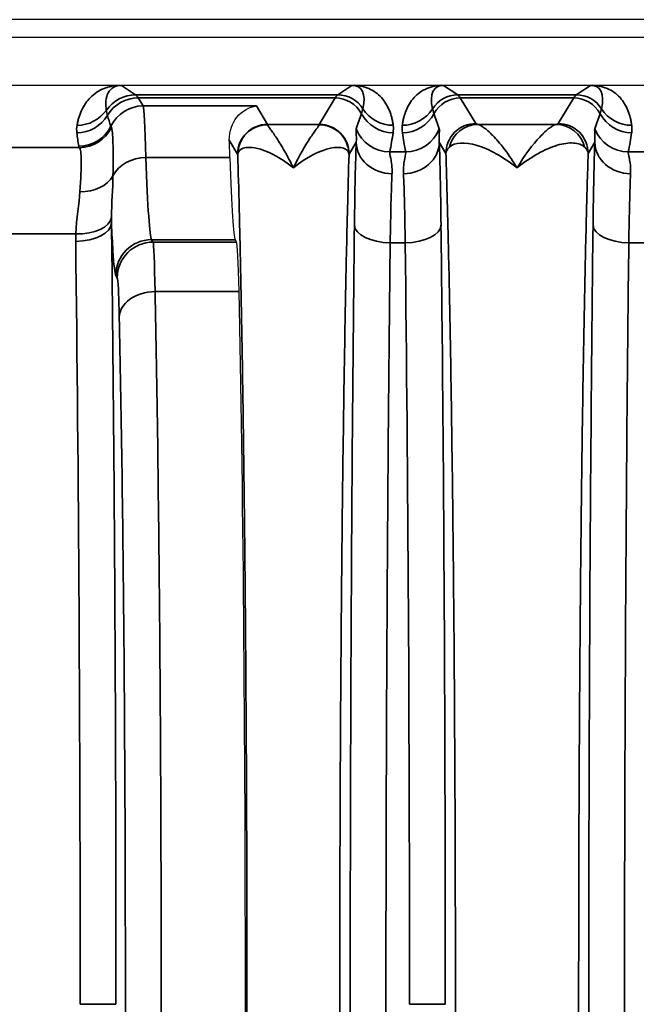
# Model space of a CAD drawing. Header units: millimetres. Extents: x 399 to 6233, y -1870 to 1602.
# Tile 155 of 256: x 5403 to 5413, y -552 to -536. Entities that reach past the tile are written whole.
import ezdxf

# ---------------------------------------------------------------- set-up
doc = ezdxf.new("R2010")
doc.units = ezdxf.units.MM
doc.layers.add('可見 (ISO)', color=7, linetype='Continuous', lineweight=25)
doc.layers.add('窄部可見 (ISO)', color=7, linetype='Continuous', lineweight=35)

msp = doc.modelspace()

# ---------------------------------------------------------------- linework, layer by layer
at = {"layer": '可見 (ISO)'}
for p, q in [((5503.059, -535.673), (5390.059, -535.673)), ((5498.809, -535.973), (5394.309, -535.973)), ((5394.309, -536.773), (5498.809, -536.773)), ((5405.068, -537.423), (5405.068, -537.423)), ((5406.583, -539.36), (5406.607, -539.4))]:
    msp.add_line(p, q, dxfattribs=at)
for centre, major_axis, ratio, start_param, end_param in [((5406.436, -542.118), (0, -5.001), 0.020942, 2.544719, 2.655918), ((5406.589, -531.365), (0, 8), 0.020947, 2.544616, 3.106686), ((5406.605, -542.398), (0, -3), 0.020947, 2.378086, 3.106686), ((5406.409, -552.173), (0, -16.531), 0.020947, 0.763507, 2.378086)]:
    msp.add_ellipse(centre, major_axis=major_axis, ratio=ratio, start_param=start_param, end_param=end_param, dxfattribs=at)
for points, knots in [([(5404.638, -536.773), (5404.646, -536.773), (5404.654, -536.773), (5404.661, -536.773), (5404.666, -536.774), (5404.671, -536.774), (5404.676, -536.774)], [0.00000000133, 0.00000000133, 0.00000000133, 0.00000000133, 0.00002276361, 0.00002276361, 0.00002276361, 0.00004084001, 0.00004084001, 0.00004084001, 0.00004084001]), ([(5408.542, -536.774), (5408.547, -536.774), (5408.554, -536.773), (5408.561, -536.773), (5408.566, -536.773), (5408.572, -536.773), (5408.578, -536.773)], [-0.00000491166, -0.00000491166, -0.00000491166, -0.00000491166, 0.00001772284, 0.00001772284, 0.00001772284, 0.00003506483, 0.00003506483, 0.00003506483, 0.00003506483]), ([(5410.04, -536.773), (5410.047, -536.773), (5410.054, -536.773), (5410.061, -536.773), (5410.066, -536.774), (5410.072, -536.774), (5410.076, -536.774)], [0.00000000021, 0.00000000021, 0.00000000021, 0.00000000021, 0.00002113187, 0.00002113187, 0.00002113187, 0.0000394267, 0.0000394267, 0.0000394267, 0.0000394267]), ([(5412.542, -536.774), (5412.546, -536.774), (5412.551, -536.774), (5412.556, -536.773), (5412.563, -536.773), (5412.571, -536.773), (5412.578, -536.773)], [-0.00000491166, -0.00000491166, -0.00000491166, -0.00000491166, 0.00001268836, 0.00001268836, 0.00001268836, 0.00003478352, 0.00003478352, 0.00003478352, 0.00003478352]), ([(5406.485, -537.695), (5406.479, -537.541), (5406.54, -537.396), (5406.696, -537.202), (5406.828, -537.132), (5406.939, -537.119)], [-0.2170594, -0.2170594, -0.2170594, -0.2170594, -0.1181242, -0.1181242, 0, 0, 0, 0])]:
    msp.add_open_spline(points, degree=3, knots=knots, dxfattribs=at)
at = {"layer": '窄部可見 (ISO)'}
for p, q in [((5404.676, -536.774), (5404.915, -536.933)), ((5408.303, -536.933), (5408.542, -536.774)), ((5410.076, -536.774), (5410.315, -536.933)), ((5412.303, -536.933), (5412.542, -536.774)), ((5404.915, -536.933), (5408.303, -536.933)), ((5408.26, -536.984), (5404.958, -536.984)), ((5404.958, -536.984), (5405.039, -537.119)), ((5407.994, -537.427), (5408.26, -536.984)), ((5410.315, -536.933), (5412.303, -536.933)), ((5412.26, -536.984), (5410.358, -536.984)), ((5410.358, -536.984), (5410.616, -537.414)), ((5412.001, -537.414), (5412.26, -536.984)), ((5405.039, -537.119), (5406.939, -537.119)), ((5406.939, -537.119), (5407.124, -537.427)), ((5407.124, -537.427), (5407.994, -537.427)), ((5410.652, -537.427), (5411.965, -537.427)), ((5406.624, -537.927), (5406.485, -537.695)), ((5408.613, -537.728), (5408.494, -537.927)), ((5410.116, -537.914), (5410.005, -537.728)), ((5412.613, -537.728), (5412.501, -537.914)), ((5402.682, -537.818), (5403.971, -537.818)), ((5409.175, -537.889), (5409.443, -537.889)), ((5413.175, -537.889), (5413.443, -537.889)), ((5405.088, -537.981), (5406.495, -537.981)), ((5403.911, -539.264), (5402.709, -539.264)), ((5406.583, -539.36), (5405.183, -539.36)), ((5405.183, -539.36), (5405.207, -539.4)), ((5405.207, -539.4), (5406.607, -539.4)), ((5409.435, -539.411), (5409.183, -539.411)), ((5413.435, -539.411), (5413.183, -539.411)), ((5404.607, -540), (5404.583, -539.959)), ((5406.649, -540.231), (5405.24, -540.231)), ((5403.985, -552.173), (5404.585, -552.173)), ((5409.506, -552.173), (5410.106, -552.173))]:
    msp.add_line(p, q, dxfattribs=at)
for centre, major_axis, ratio, start_param, end_param in [((5408.028, -537.616), (-0.641, -0.802), 0.399262, 2.444096, 3.45076), ((5410.59, -537.616), (0.641, -0.802), 0.399262, 2.832426, 3.839089), ((5412.028, -537.616), (-0.641, -0.802), 0.399262, 2.444096, 3.45076), ((5404.915, -537.533), (0.333, 0.499), 0.999683, 0.588111, 1.548236), ((5404.958, -537.583), (0.515, 0.309), 0.999172, 1.030857, 2.06212), ((5404.885, -636.966), (0, 100.043), 0.020817, 6.248286, 6.269226), ((5408.332, -636.966), (0, 100.043), 0.020838, 0.01396, 0.034899), ((5408.26, -537.484), (-0.429, 0.257), 0.999172, 4.17032, 5.252328), ((5408.303, -537.433), (-0.277, 0.416), 0.999683, 4.688411, 5.695074), ((5410.315, -537.433), (-0.277, -0.416), 0.999683, 3.729704, 4.736367), ((5410.358, -537.484), (-0.429, -0.257), 0.999172, 4.17245, 5.254458), ((5410.285, -636.966), (0, 100.043), 0.020838, 6.248286, 6.269226), ((5412.332, -636.966), (0, 100.043), 0.020838, 0.01396, 0.034899), ((5412.26, -537.484), (0.429, -0.257), 0.999172, 1.028727, 2.110736), ((5412.303, -537.433), (0.277, -0.416), 0.999683, 1.546818, 2.553481), ((5403.932, -536.845), (0.591, -0.105), 0.998218, 4.888081, 5.84797), ((5405.039, -537.719), (0.515, 0.309), 0.999172, 1.030857, 2.149979), ((5405.041, -541.233), (0.005, -4.117), 0.020059, 2.481509, 3.103526), ((5409.233, -536.845), (0.595, 0.075), 0.998245, 3.58034, 4.5867), ((5409.385, -536.845), (0.595, -0.075), 0.998245, 4.838078, 5.844438), ((5413.233, -536.845), (-0.595, -0.075), 0.998245, 0.438747, 1.445107), ((5403.929, -536.968), (0.596, 0.067), 0.99825, 4.600326, 5.631261), ((8264.429, -534.714), (-2860.258, -0.716), 0.046839, 0.013782, 0.015139), ((5407.807, -538.239), (-1.006, -2.097), 0.194686, 2.022352, 2.15293), ((5409.231, -536.968), (0.594, -0.083), 0.998238, 3.769539, 4.851199), ((5409.387, -536.968), (0.594, 0.083), 0.998238, 4.573579, 5.655239), ((5410.811, -538.239), (1.006, -2.097), 0.194686, 4.130256, 4.260833), ((5411.807, -538.239), (-1.006, -2.097), 0.194686, 2.022352, 2.15293), ((5413.231, -536.968), (-0.594, 0.083), 0.998238, 0.627947, 1.709607), ((5404.804, -538.456), (-0.629, 2.073), 0.310752, 1.035771, 1.153876), ((5403.96, -537.196), (0.593, 0.094), 0.998229, 4.555036, 5.673797), ((5403.971, -537.219), (0.462, 0.383), 0.997094, 4.022529, 5.135982), ((5408.67, -545.057), (-4.172, 7.61), 0.009939, 0.048768, 0.091866), ((5407.124, -537.927), (-0.429, -0.257), 0.999172, 4.17245, 5.742515), ((5407.126, -537.932), (-0.482, -0.132), 0.996844, 4.44702, 6.016212), ((5407.122, -540.425), (0, -3), 0.017456, 3.064913, 3.106686), ((5407.996, -540.425), (0, -3), 0.017456, 3.176499, 3.218273), ((5407.992, -537.932), (0.482, -0.132), 0.996844, 0.266973, 1.836165), ((5407.994, -537.927), (-0.429, 0.257), 0.999172, 3.682263, 5.252328), ((5409.175, -537.29), (0.588, -0.12), 0.998201, 3.70106, 4.913253), ((5408.454, -538.323), (0.587, 1.898), 0.297416, 5.033605, 5.211679), ((5410.164, -538.323), (-0.587, 1.898), 0.297416, 1.071506, 1.249581), ((5409.443, -537.29), (0.588, 0.12), 0.998201, 4.511525, 5.723718), ((5410.652, -537.927), (0.093, 0.491), 0.982993, 0.191203, 1.520008), ((5411.965, -537.927), (-0.093, 0.491), 0.982993, 4.763177, 6.091983), ((5413.175, -537.29), (-0.588, 0.12), 0.998201, 0.559467, 1.77166), ((5412.454, -538.323), (0.587, 1.898), 0.297416, 5.033605, 5.211679), ((5408.639, -540.406), (-0.007, -3.096), 0.02085, 3.667868, 4.283101), ((5409.213, -537.728), (-0.6, 0.023), 0.876399, 0.0435, 1.604216), ((5409.405, -537.728), (0.6, 0.023), 0.876399, 4.678969, 6.239685), ((5409.979, -540.406), (0.007, -3.096), 0.02085, 2.000085, 2.615317), ((5412.639, -540.406), (-0.007, -3.096), 0.02085, 3.667868, 4.283101), ((5413.213, -537.728), (-0.6, 0.023), 0.876399, 0.0435, 1.604216), ((5414.03, -537.79), (-10.07, 0), 0.058758, 0.009209, 0.048451), ((5405.088, -538.477), (0.6, 0.018), 0.826915, 1.545318, 2.720266), ((5405.189, -531.361), (0, -8.003), 0.022512, 5.68634, 6.248297), ((5406.62, -539.665), (0.002, 1.74), 0.025228, 6.191179, 6.241258), ((5408.497, -539.678), (-0.002, 1.753), 0.025123, 0.041761, 0.091645), ((5403.981, -538.105), (0.599, -0.031), 0.751758, 4.750994, 5.926954), ((5409.239, -540.485), (0.007, 2.58), 0.02502, 0.526295, 1.141522), ((5409.379, -540.485), (-0.007, 2.58), 0.02502, 5.141663, 5.756891), ((5413.239, -540.485), (0.007, 2.58), 0.02502, 0.526295, 1.141522), ((5403.911, -538.954), (0.6, -0.017), 0.516223, 4.726998, 6.223647), ((5403.91, -539.081), (0.6, 0.007), 0.511389, 4.706014, 6.258813), ((5409.183, -539.117), (-0.6, 0.007), 0.49083, 0.024039, 1.576589), ((5409.435, -539.117), (0.6, 0.007), 0.49083, 4.706597, 6.259146), ((5413.183, -539.117), (-0.6, 0.007), 0.49083, 0.024039, 1.576589), ((5405.183, -539.959), (0.515, 0.309), 0.999172, 1.030857, 2.600922), ((5403.449, -552.173), (0, 25), 0.02145, 4.712389, 5.249223), ((5405.207, -540), (0.515, 0.309), 0.999172, 1.030857, 2.600922), ((5408.949, -552.173), (0, 26), 0.02143, 4.712389, 5.225461), ((5405.24, -540.664), (-0.6, -0.013), 0.722333, 4.696582, 6.252897)]:
    msp.add_ellipse(centre, major_axis=major_axis, ratio=ratio, start_param=start_param, end_param=end_param, dxfattribs=at)
for points, knots in [([(5403.932, -537.444), (5403.936, -537.421), (5403.94, -537.4), (5403.945, -537.379), (5403.95, -537.358), (5403.956, -537.337), (5403.962, -537.316), (5403.975, -537.274), (5403.99, -537.233), (5404.009, -537.194), (5404.046, -537.113), (5404.096, -537.039), (5404.157, -536.977), (5404.222, -536.912), (5404.299, -536.86), (5404.385, -536.826), (5404.464, -536.794), (5404.551, -536.777), (5404.638, -536.773)], [2.1824074, 2.1824074, 2.1824074, 2.1824074, 2.2367975, 2.2367975, 2.2367975, 2.2916359, 2.2916359, 2.2916359, 2.402879, 2.402879, 2.402879, 2.6334858, 2.6334858, 2.6334858, 2.8796968, 2.8796968, 2.8796968, 3.1108341, 3.1108341, 3.1108341, 3.1108341]), ([(5404.676, -536.774), (5404.625, -536.774), (5404.579, -536.784), (5404.54, -536.807), (5404.503, -536.828), (5404.474, -536.86), (5404.453, -536.9), (5404.433, -536.938), (5404.421, -536.984), (5404.417, -537.034), (5404.415, -537.058), (5404.415, -537.084), (5404.416, -537.11), (5404.416, -537.122), (5404.417, -537.135), (5404.418, -537.149), (5404.42, -537.162), (5404.421, -537.175), (5404.423, -537.189)], [3.1406534, 3.1406534, 3.1406534, 3.1406534, 3.4037713, 3.4037713, 3.4037713, 3.6494301, 3.6494301, 3.6494301, 3.8799624, 3.8799624, 3.8799624, 3.9913262, 3.9913262, 3.9913262, 4.0462634, 4.0462634, 4.0462634, 4.1007779, 4.1007779, 4.1007779, 4.1007779]), ([(5408.578, -536.773), (5408.614, -536.775), (5408.65, -536.779), (5408.686, -536.786), (5408.733, -536.795), (5408.779, -536.809), (5408.822, -536.827), (5408.903, -536.862), (5408.976, -536.914), (5409.036, -536.98), (5409.092, -537.042), (5409.137, -537.116), (5409.169, -537.195), (5409.185, -537.234), (5409.198, -537.274), (5409.208, -537.315), (5409.214, -537.335), (5409.218, -537.356), (5409.222, -537.377), (5409.226, -537.399), (5409.23, -537.421), (5409.233, -537.444)], [3.1737609, 3.1737609, 3.1737609, 3.1737609, 3.2784434, 3.2784434, 3.2784434, 3.4153698, 3.4153698, 3.4153698, 3.6706773, 3.6706773, 3.6706773, 3.9118795, 3.9118795, 3.9118795, 4.0298953, 4.0298953, 4.0298953, 4.0886311, 4.0886311, 4.0886311, 4.1473165, 4.1473165, 4.1473165, 4.1473165]), ([(5409.385, -537.444), (5409.388, -537.421), (5409.392, -537.399), (5409.396, -537.377), (5409.4, -537.356), (5409.404, -537.335), (5409.409, -537.315), (5409.42, -537.274), (5409.433, -537.234), (5409.448, -537.195), (5409.481, -537.116), (5409.525, -537.042), (5409.582, -536.98), (5409.642, -536.914), (5409.715, -536.862), (5409.796, -536.827), (5409.839, -536.809), (5409.885, -536.795), (5409.932, -536.786), (5409.967, -536.779), (5410.004, -536.775), (5410.04, -536.773)], [2.1358688, 2.1358688, 2.1358688, 2.1358688, 2.1945542, 2.1945542, 2.1945542, 2.25329, 2.25329, 2.25329, 2.3713058, 2.3713058, 2.3713058, 2.612508, 2.612508, 2.612508, 2.8678155, 2.8678155, 2.8678155, 3.004742, 3.004742, 3.004742, 3.1094244, 3.1094244, 3.1094244, 3.1094244]), ([(5412.578, -536.773), (5412.614, -536.775), (5412.65, -536.779), (5412.686, -536.786), (5412.733, -536.795), (5412.779, -536.809), (5412.822, -536.827), (5412.903, -536.862), (5412.976, -536.914), (5413.036, -536.98), (5413.092, -537.042), (5413.137, -537.116), (5413.169, -537.195), (5413.185, -537.234), (5413.198, -537.274), (5413.208, -537.315), (5413.214, -537.335), (5413.218, -537.356), (5413.222, -537.377), (5413.226, -537.399), (5413.23, -537.421), (5413.233, -537.444)], [0.0321682, 0.0321682, 0.0321682, 0.0321682, 0.1368507, 0.1368507, 0.1368507, 0.2737771, 0.2737771, 0.2737771, 0.5290847, 0.5290847, 0.5290847, 0.7702868, 0.7702868, 0.7702868, 0.8883026, 0.8883026, 0.8883026, 0.9470384, 0.9470384, 0.9470384, 1.0057239, 1.0057239, 1.0057239, 1.0057239]), ([(5404.423, -537.189), (5404.425, -537.203), (5404.428, -537.219), (5404.433, -537.236), (5404.436, -537.249), (5404.439, -537.262), (5404.443, -537.276)], [0, 0, 0, 0, 0.00120001, 0.00120001, 0.00120001, 0.00208952, 0.00208952, 0.00208952, 0.00208952]), ([(5408.701, -537.249), (5408.706, -537.234), (5408.711, -537.22), (5408.715, -537.206), (5408.719, -537.191), (5408.723, -537.178), (5408.726, -537.165)], [0, 0, 0, 0, 0.001000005, 0.001000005, 0.001000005, 0.002089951, 0.002089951, 0.002089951, 0.002089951]), ([(5409.892, -537.165), (5409.895, -537.177), (5409.898, -537.189), (5409.902, -537.203), (5409.906, -537.217), (5409.911, -537.233), (5409.917, -537.249)], [0, 0, 0, 0, 0.001000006, 0.001000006, 0.001000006, 0.00208995, 0.00208995, 0.00208995, 0.00208995]), ([(5412.701, -537.249), (5412.706, -537.234), (5412.711, -537.22), (5412.715, -537.206), (5412.719, -537.191), (5412.723, -537.178), (5412.726, -537.165)], [0, 0, 0, 0, 0.001000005, 0.001000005, 0.001000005, 0.002089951, 0.002089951, 0.002089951, 0.002089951]), ([(5404.509, -537.482), (5404.522, -537.514), (5404.531, -537.601), (5404.535, -537.737), (5404.539, -537.873), (5404.538, -538.062), (5404.534, -538.291)], [0, 0, 0, 0, 0.001126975, 0.001126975, 0.001126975, 0.002257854, 0.002257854, 0.002257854, 0.002257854]), ([(5407.126, -537.434), (5407.129, -537.446), (5407.148, -537.472), (5407.176, -537.511), (5407.203, -537.549), (5407.24, -537.6), (5407.281, -537.661), (5407.321, -537.722), (5407.366, -537.794), (5407.413, -537.877), (5407.46, -537.959), (5407.51, -538.054), (5407.559, -538.156)], [0, 0, 0, 0, 0.000490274, 0.000490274, 0.000490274, 0.000980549, 0.000980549, 0.000980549, 0.001470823, 0.001470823, 0.001470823, 0.001961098, 0.001961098, 0.001961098, 0.001961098]), ([(5407.559, -538.156), (5407.657, -537.95), (5407.756, -537.784), (5407.878, -537.6), (5407.914, -537.549), (5407.97, -537.472), (5407.989, -537.446), (5407.992, -537.434)], [-0.000011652, -0.000011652, -0.000011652, -0.000011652, 0.00097581, 0.00097581, 0.001469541, 0.001469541, 0.001963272, 0.001963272, 0.001963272, 0.001963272]), ([(5408.613, -537.728), (5408.618, -537.663), (5408.614, -537.613), (5408.612, -537.576), (5408.612, -537.575), (5408.612, -537.574), (5408.612, -537.573), (5408.61, -537.536), (5408.609, -537.512), (5408.613, -537.5)], [0, 0, 0, 0, 0.000759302, 0.000759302, 0.000759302, 0.000774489, 0.000774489, 0.000774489, 0.001548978, 0.001548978, 0.001548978, 0.001548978]), ([(5410.005, -537.5), (5410.009, -537.512), (5410.008, -537.536), (5410.006, -537.574), (5410.006, -537.574), (5410.006, -537.575), (5410.006, -537.576), (5410.003, -537.614), (5410, -537.663), (5410.005, -537.728)], [0, 0, 0, 0, 0.000774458, 0.000774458, 0.000774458, 0.000793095, 0.000793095, 0.000793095, 0.001548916, 0.001548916, 0.001548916, 0.001548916]), ([(5410.616, -537.414), (5410.485, -537.414), (5410.355, -537.468), (5410.263, -537.561), (5410.17, -537.653), (5410.117, -537.783), (5410.116, -537.914)], [0, 0, 0, 0, 0.5, 0.5, 0.5, 1, 1, 1, 1]), ([(5410.652, -537.427), (5410.68, -537.433), (5410.719, -537.455), (5410.766, -537.491), (5410.813, -537.526), (5410.868, -537.577), (5410.927, -537.639), (5410.985, -537.702), (5411.047, -537.776), (5411.112, -537.862), (5411.176, -537.948), (5411.243, -538.047), (5411.309, -538.156)], [0, 0, 0, 0, 0.000534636, 0.000534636, 0.000534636, 0.001069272, 0.001069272, 0.001069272, 0.001603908, 0.001603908, 0.001603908, 0.002138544, 0.002138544, 0.002138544, 0.002138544]), ([(5411.309, -538.156), (5411.442, -537.937), (5411.574, -537.764), (5411.749, -537.577), (5411.804, -537.526), (5411.899, -537.455), (5411.938, -537.433), (5411.965, -537.427)], [-0.000011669, -0.000011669, -0.000011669, -0.000011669, 0.001066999, 0.001066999, 0.001606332, 0.001606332, 0.002145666, 0.002145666, 0.002145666, 0.002145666]), ([(5412.001, -537.414), (5412.132, -537.414), (5412.262, -537.468), (5412.355, -537.561), (5412.447, -537.653), (5412.501, -537.783), (5412.501, -537.914)], [0, 0, 0, 0, 0.5, 0.5, 0.5, 1, 1, 1, 1]), ([(5412.613, -537.728), (5412.618, -537.663), (5412.614, -537.613), (5412.612, -537.576), (5412.612, -537.575), (5412.612, -537.574), (5412.612, -537.573), (5412.61, -537.536), (5412.609, -537.512), (5412.613, -537.5)], [0, 0, 0, 0, 0.000759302, 0.000759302, 0.000759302, 0.000774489, 0.000774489, 0.000774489, 0.001548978, 0.001548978, 0.001548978, 0.001548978]), ([(5411.309, -538.156), (5411.074, -537.967), (5410.841, -537.84), (5410.638, -537.779), (5410.434, -537.718), (5410.263, -537.727), (5410.175, -537.81)], [-0.00001122, -0.00001122, -0.00001122, -0.00001122, 0.001104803, 0.001104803, 0.001104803, 0.002220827, 0.002220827, 0.002220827, 0.002220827]), ([(5403.981, -538.557), (5403.994, -538.341), (5404.003, -538.163), (5404.001, -537.913), (5403.991, -537.838), (5403.971, -537.818)], [0.000931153, 0.000931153, 0.000931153, 0.000931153, 0.001928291, 0.001928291, 0.002925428, 0.002925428, 0.002925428, 0.002925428]), ([(5407.559, -538.156), (5407.336, -537.976), (5407.114, -537.865), (5406.938, -537.827), (5406.851, -537.808), (5406.775, -537.808), (5406.72, -537.826), (5406.665, -537.844), (5406.63, -537.881), (5406.626, -537.932)], [-0.000011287, -0.000011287, -0.000011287, -0.000011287, 0.001050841, 0.001050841, 0.001050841, 0.001581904, 0.001581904, 0.001581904, 0.002112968, 0.002112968, 0.002112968, 0.002112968]), ([(5408.492, -537.932), (5408.488, -537.881), (5408.453, -537.844), (5408.398, -537.826), (5408.343, -537.808), (5408.267, -537.808), (5408.18, -537.827), (5408.006, -537.864), (5407.782, -537.976), (5407.559, -538.156)], [-0.00000006, -0.00000006, -0.00000006, -0.00000006, 0.000531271, 0.000531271, 0.000531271, 0.001062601, 0.001062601, 0.001062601, 0.002125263, 0.002125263, 0.002125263, 0.002125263]), ([(5409.175, -537.889), (5409.172, -537.902), (5409.181, -537.94), (5409.204, -538.061), (5409.217, -538.147), (5409.213, -538.254)], [0, 0, 0, 0, 0.000661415, 0.000661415, 0.001322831, 0.001322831, 0.001322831, 0.001322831]), ([(5409.405, -538.254), (5409.4, -538.147), (5409.414, -538.063), (5409.437, -537.94), (5409.446, -537.902), (5409.443, -537.889)], [0, 0, 0, 0, 0.000661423, 0.000661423, 0.001322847, 0.001322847, 0.001322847, 0.001322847]), ([(5412.443, -537.81), (5412.399, -537.768), (5412.333, -537.745), (5412.255, -537.74), (5412.176, -537.735), (5412.082, -537.748), (5411.981, -537.778), (5411.779, -537.839), (5411.544, -537.967), (5411.309, -538.156)], [0, 0, 0, 0, 0.000558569, 0.000558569, 0.000558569, 0.001117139, 0.001117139, 0.001117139, 0.002234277, 0.002234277, 0.002234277, 0.002234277]), ([(5412.501, -537.914), (5412.501, -537.913), (5412.501, -537.91), (5412.501, -537.908), (5412.5, -537.906), (5412.5, -537.904), (5412.5, -537.901), (5412.499, -537.897), (5412.498, -537.893), (5412.496, -537.888), (5412.493, -537.88), (5412.49, -537.871), (5412.485, -537.862), (5412.475, -537.845), (5412.461, -537.827), (5412.443, -537.81)], [-0.00000006, -0.00000006, -0.00000006, -0.00000006, 0.0000257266, 0.0000257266, 0.0000257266, 0.0000544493, 0.0000544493, 0.0000544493, 0.000111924, 0.000111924, 0.000111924, 0.0002271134, 0.0002271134, 0.0002271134, 0.0004594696, 0.0004594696, 0.0004594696, 0.0004594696]), ([(5413.175, -537.889), (5413.172, -537.902), (5413.181, -537.94), (5413.204, -538.061), (5413.217, -538.147), (5413.213, -538.254)], [0, 0, 0, 0, 0.000661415, 0.000661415, 0.001322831, 0.001322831, 0.001322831, 0.001322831]), ([(5406.626, -566.415), (5406.635, -566.129), (5406.643, -565.826), (5406.651, -565.514), (5406.654, -565.38), (5406.657, -565.243), (5406.661, -565.103), (5406.672, -564.636), (5406.682, -564.138), (5406.691, -563.616), (5406.701, -563.093), (5406.71, -562.547), (5406.718, -561.976), (5406.726, -561.405), (5406.734, -560.808), (5406.74, -560.193), (5406.743, -559.981), (5406.745, -559.766), (5406.747, -559.549), (5406.751, -559.139), (5406.755, -558.722), (5406.758, -558.298), (5406.763, -557.65), (5406.767, -556.982), (5406.771, -556.302), (5406.778, -554.941), (5406.781, -553.564), (5406.781, -552.173), (5406.781, -550.783), (5406.778, -549.407), (5406.771, -548.045), (5406.767, -547.364), (5406.763, -546.698), (5406.758, -546.049), (5406.755, -545.625), (5406.751, -545.208), (5406.747, -544.798), (5406.745, -544.581), (5406.743, -544.366), (5406.74, -544.153), (5406.734, -543.538), (5406.726, -542.942), (5406.718, -542.371), (5406.71, -541.801), (5406.701, -541.254), (5406.691, -540.731), (5406.682, -540.209), (5406.672, -539.711), (5406.661, -539.244), (5406.657, -539.104), (5406.654, -538.967), (5406.651, -538.833), (5406.643, -538.521), (5406.635, -538.218), (5406.626, -537.932)], [0.0264933, 0.0264933, 0.0264933, 0.0264933, 0.0679433, 0.0679433, 0.0679433, 0.0856819, 0.0856819, 0.0856819, 0.1448706, 0.1448706, 0.1448706, 0.2040592, 0.2040592, 0.2040592, 0.2632479, 0.2632479, 0.2632479, 0.2837247, 0.2837247, 0.2837247, 0.3224365, 0.3224365, 0.3224365, 0.3816251, 0.3816251, 0.3816251, 0.5, 0.5, 0.5, 0.6183797, 0.6183797, 0.6183797, 0.6775684, 0.6775684, 0.6775684, 0.7162875, 0.7162875, 0.7162875, 0.736757, 0.736757, 0.736757, 0.7959457, 0.7959457, 0.7959457, 0.8551343, 0.8551343, 0.8551343, 0.914323, 0.914323, 0.914323, 0.9320642, 0.9320642, 0.9320642, 0.9735116, 0.9735116, 0.9735116, 0.9735116]), ([(5408.492, -537.932), (5408.483, -538.218), (5408.475, -538.521), (5408.467, -538.833), (5408.464, -538.967), (5408.46, -539.104), (5408.457, -539.244), (5408.446, -539.711), (5408.436, -540.209), (5408.426, -540.731), (5408.417, -541.254), (5408.408, -541.8), (5408.4, -542.371), (5408.392, -542.941), (5408.384, -543.538), (5408.377, -544.153), (5408.375, -544.366), (5408.373, -544.581), (5408.371, -544.798), (5408.367, -545.207), (5408.363, -545.624), (5408.36, -546.049), (5408.355, -546.697), (5408.35, -547.364), (5408.347, -548.045), (5408.34, -549.406), (5408.336, -550.783), (5408.336, -552.173), (5408.336, -553.564), (5408.34, -554.94), (5408.347, -556.302), (5408.35, -556.983), (5408.355, -557.649), (5408.36, -558.298), (5408.363, -558.722), (5408.367, -559.139), (5408.371, -559.549), (5408.373, -559.766), (5408.375, -559.981), (5408.377, -560.193), (5408.384, -560.809), (5408.392, -561.405), (5408.4, -561.976), (5408.408, -562.546), (5408.417, -563.093), (5408.426, -563.615), (5408.436, -564.138), (5408.446, -564.636), (5408.457, -565.103), (5408.46, -565.243), (5408.464, -565.38), (5408.467, -565.514), (5408.475, -565.826), (5408.483, -566.129), (5408.492, -566.415)], [0.0264933, 0.0264933, 0.0264933, 0.0264933, 0.0679433, 0.0679433, 0.0679433, 0.0856819, 0.0856819, 0.0856819, 0.1448706, 0.1448706, 0.1448706, 0.2040592, 0.2040592, 0.2040592, 0.2632479, 0.2632479, 0.2632479, 0.2837247, 0.2837247, 0.2837247, 0.3224365, 0.3224365, 0.3224365, 0.3816251, 0.3816251, 0.3816251, 0.5, 0.5, 0.5, 0.6183797, 0.6183797, 0.6183797, 0.6775684, 0.6775684, 0.6775684, 0.7162875, 0.7162875, 0.7162875, 0.736757, 0.736757, 0.736757, 0.7959457, 0.7959457, 0.7959457, 0.8551343, 0.8551343, 0.8551343, 0.914323, 0.914323, 0.914323, 0.9320642, 0.9320642, 0.9320642, 0.9735116, 0.9735116, 0.9735116, 0.9735116]), ([(5410.116, -566.433), (5410.127, -566.086), (5410.138, -565.713), (5410.147, -565.325), (5410.149, -565.261), (5410.151, -565.197), (5410.152, -565.132), (5410.163, -564.668), (5410.174, -564.171), (5410.184, -563.653), (5410.194, -563.134), (5410.203, -562.59), (5410.211, -562.021), (5410.219, -561.451), (5410.227, -560.853), (5410.234, -560.237), (5410.237, -559.976), (5410.24, -559.712), (5410.242, -559.445), (5410.246, -559.082), (5410.249, -558.712), (5410.252, -558.336), (5410.257, -557.685), (5410.262, -557.015), (5410.265, -556.33), (5410.273, -554.961), (5410.276, -553.574), (5410.276, -552.173), (5410.276, -550.773), (5410.273, -549.387), (5410.265, -548.017), (5410.26, -546.936), (5410.252, -545.897), (5410.242, -544.902), (5410.24, -544.635), (5410.237, -544.371), (5410.234, -544.11), (5410.227, -543.493), (5410.219, -542.896), (5410.211, -542.327), (5410.203, -541.757), (5410.194, -541.213), (5410.184, -540.694), (5410.174, -540.175), (5410.163, -539.679), (5410.152, -539.215), (5410.151, -539.15), (5410.149, -539.086), (5410.147, -539.022), (5410.138, -538.634), (5410.127, -538.261), (5410.116, -537.914)], [0.0267397, 0.0267397, 0.0267397, 0.0267397, 0.0775919, 0.0775919, 0.0775919, 0.0858976, 0.0858976, 0.0858976, 0.1450554, 0.1450554, 0.1450554, 0.2042133, 0.2042133, 0.2042133, 0.2633711, 0.2633711, 0.2633711, 0.2884173, 0.2884173, 0.2884173, 0.322529, 0.322529, 0.322529, 0.3816868, 0.3816868, 0.3816868, 0.5, 0.5, 0.5, 0.6183182, 0.6183182, 0.6183182, 0.7115983, 0.7115983, 0.7115983, 0.7366339, 0.7366339, 0.7366339, 0.7957918, 0.7957918, 0.7957918, 0.8549496, 0.8549496, 0.8549496, 0.9141075, 0.9141075, 0.9141075, 0.9224155, 0.9224155, 0.9224155, 0.9732653, 0.9732653, 0.9732653, 0.9732653]), ([(5412.501, -537.914), (5412.491, -538.261), (5412.48, -538.634), (5412.47, -539.022), (5412.469, -539.086), (5412.467, -539.15), (5412.466, -539.215), (5412.454, -539.679), (5412.444, -540.175), (5412.434, -540.694), (5412.424, -541.213), (5412.415, -541.757), (5412.407, -542.326), (5412.398, -542.896), (5412.391, -543.494), (5412.384, -544.11), (5412.381, -544.371), (5412.378, -544.634), (5412.375, -544.902), (5412.372, -545.265), (5412.369, -545.635), (5412.366, -546.011), (5412.36, -546.662), (5412.356, -547.332), (5412.352, -548.017), (5412.345, -549.386), (5412.342, -550.773), (5412.342, -552.173), (5412.342, -553.574), (5412.345, -554.96), (5412.352, -556.33), (5412.358, -557.41), (5412.366, -558.45), (5412.375, -559.445), (5412.378, -559.712), (5412.381, -559.976), (5412.384, -560.237), (5412.391, -560.853), (5412.398, -561.451), (5412.407, -562.02), (5412.415, -562.59), (5412.424, -563.134), (5412.434, -563.653), (5412.444, -564.172), (5412.454, -564.668), (5412.466, -565.132), (5412.467, -565.197), (5412.469, -565.261), (5412.47, -565.325), (5412.48, -565.713), (5412.491, -566.086), (5412.501, -566.433)], [0.0267397, 0.0267397, 0.0267397, 0.0267397, 0.0775919, 0.0775919, 0.0775919, 0.0858976, 0.0858976, 0.0858976, 0.1450554, 0.1450554, 0.1450554, 0.2042133, 0.2042133, 0.2042133, 0.2633711, 0.2633711, 0.2633711, 0.2884173, 0.2884173, 0.2884173, 0.322529, 0.322529, 0.322529, 0.3816868, 0.3816868, 0.3816868, 0.5, 0.5, 0.5, 0.6183182, 0.6183182, 0.6183182, 0.7115983, 0.7115983, 0.7115983, 0.7366339, 0.7366339, 0.7366339, 0.7957918, 0.7957918, 0.7957918, 0.8549496, 0.8549496, 0.8549496, 0.9141075, 0.9141075, 0.9141075, 0.9224155, 0.9224155, 0.9224155, 0.9732653, 0.9732653, 0.9732653, 0.9732653]), ([(5404.51, -539.081), (5404.534, -541.049), (5404.553, -543.176), (5404.566, -545.384), (5404.579, -547.593), (5404.585, -549.883), (5404.585, -552.173)], [5.7463508, 5.7463508, 5.7463508, 5.7463508, 6.0147681, 6.0147681, 6.0147681, 6.2831853, 6.2831853, 6.2831853, 6.2831853]), ([(5404.583, -539.959), (5404.566, -539.932), (5404.549, -539.79), (5404.533, -539.539), (5404.525, -539.413), (5404.517, -539.259), (5404.51, -539.081)], [1.6057029, 1.6057029, 1.6057029, 1.6057029, 1.8865079, 1.8865079, 1.8865079, 2.0280663, 2.0280663, 2.0280663, 2.0280663]), ([(5408.583, -565.23), (5408.56, -563.248), (5408.542, -561.123), (5408.53, -558.923), (5408.518, -556.723), (5408.512, -554.448), (5408.512, -552.173), (5408.512, -549.899), (5408.518, -547.624), (5408.53, -545.424), (5408.542, -543.224), (5408.56, -541.098), (5408.583, -539.117)], [2.628521, 2.628521, 2.628521, 2.628521, 2.885057, 2.885057, 2.885057, 3.141593, 3.141593, 3.141593, 3.398129, 3.398129, 3.398129, 3.654665, 3.654665, 3.654665, 3.654665]), ([(5410.034, -539.117), (5410.058, -541.098), (5410.076, -543.224), (5410.088, -545.424), (5410.1, -547.624), (5410.106, -549.899), (5410.106, -552.173)], [5.7701132, 5.7701132, 5.7701132, 5.7701132, 6.0266493, 6.0266493, 6.0266493, 6.2831853, 6.2831853, 6.2831853, 6.2831853]), ([(5412.583, -565.23), (5412.56, -563.248), (5412.542, -561.123), (5412.53, -558.923), (5412.518, -556.723), (5412.512, -554.448), (5412.512, -552.173), (5412.512, -549.899), (5412.518, -547.624), (5412.53, -545.424), (5412.542, -543.224), (5412.56, -541.098), (5412.583, -539.117)], [2.628521, 2.628521, 2.628521, 2.628521, 2.885057, 2.885057, 2.885057, 3.141593, 3.141593, 3.141593, 3.398129, 3.398129, 3.398129, 3.654665, 3.654665, 3.654665, 3.654665]), ([(5409.183, -539.411), (5409.16, -541.348), (5409.142, -543.426), (5409.118, -547.727), (5409.111, -549.95), (5409.111, -554.397), (5409.118, -556.62), (5409.142, -560.921), (5409.16, -562.999), (5409.183, -564.936)], [2.628521, 2.628521, 2.628521, 2.628521, 2.885057, 2.885057, 3.141593, 3.141593, 3.398129, 3.398129, 3.654665, 3.654665, 3.654665, 3.654665]), ([(5413.183, -539.411), (5413.16, -541.348), (5413.142, -543.426), (5413.118, -547.727), (5413.111, -549.95), (5413.111, -554.397), (5413.118, -556.62), (5413.142, -560.921), (5413.16, -562.999), (5413.183, -564.936)], [2.628521, 2.628521, 2.628521, 2.628521, 2.885057, 2.885057, 3.141593, 3.141593, 3.398129, 3.398129, 3.654665, 3.654665, 3.654665, 3.654665]), ([(5404.64, -540.664), (5404.636, -540.463), (5404.631, -540.3), (5404.619, -540.074), (5404.613, -540.01), (5404.607, -540)], [3.9488824, 3.9488824, 3.9488824, 3.9488824, 4.3131824, 4.3131824, 4.6774824, 4.6774824, 4.6774824, 4.6774824]), ([(5405.24, -540.231), (5405.256, -541), (5405.271, -541.85), (5405.284, -542.765), (5405.296, -543.679), (5405.307, -544.658), (5405.316, -545.68), (5405.325, -546.703), (5405.332, -547.77), (5405.336, -548.86), (5405.341, -549.949), (5405.343, -551.061), (5405.343, -552.173), (5405.343, -553.286), (5405.341, -554.398), (5405.336, -555.487), (5405.332, -556.577), (5405.325, -557.644), (5405.316, -558.666), (5405.307, -559.689), (5405.296, -560.668), (5405.284, -561.582), (5405.271, -562.497), (5405.256, -563.347), (5405.24, -564.116)], [2.334303, 2.334303, 2.334303, 2.334303, 2.536125, 2.536125, 2.536125, 2.737948, 2.737948, 2.737948, 2.93977, 2.93977, 2.93977, 3.141593, 3.141593, 3.141593, 3.343415, 3.343415, 3.343415, 3.545238, 3.545238, 3.545238, 3.74706, 3.74706, 3.74706, 3.948882, 3.948882, 3.948882, 3.948882]), ([(5404.64, -563.682), (5404.656, -562.941), (5404.671, -562.122), (5404.697, -560.359), (5404.708, -559.416), (5404.725, -557.445), (5404.732, -556.417), (5404.741, -554.317), (5404.743, -553.245), (5404.743, -551.102), (5404.741, -550.03), (5404.732, -547.93), (5404.725, -546.902), (5404.708, -544.93), (5404.697, -543.987), (5404.671, -542.225), (5404.656, -541.405), (5404.64, -540.664)], [2.334303, 2.334303, 2.334303, 2.334303, 2.536125, 2.536125, 2.737948, 2.737948, 2.93977, 2.93977, 3.141593, 3.141593, 3.343415, 3.343415, 3.545238, 3.545238, 3.74706, 3.74706, 3.948882, 3.948882, 3.948882, 3.948882])]:
    msp.add_open_spline(points, degree=3, knots=knots, dxfattribs=at)
for points in [[(5403.929, -537.567), (5403.924, -537.526), (5403.924, -537.485), (5403.932, -537.444)], [(5409.233, -537.444), (5409.238, -537.485), (5409.236, -537.526), (5409.231, -537.567)], [(5409.387, -537.567), (5409.381, -537.526), (5409.38, -537.485), (5409.385, -537.444)], [(5410.616, -537.414), (5410.619, -537.418), (5410.63, -537.423), (5410.652, -537.427)], [(5411.965, -537.427), (5411.987, -537.423), (5411.999, -537.418), (5412.001, -537.414)], [(5413.233, -537.444), (5413.238, -537.485), (5413.236, -537.526), (5413.231, -537.567)], [(5410.175, -537.81), (5410.138, -537.844), (5410.12, -537.879), (5410.116, -537.914)], [(5404.534, -538.291), (5404.532, -538.511), (5404.511, -538.739), (5404.509, -538.99)], [(5403.911, -539.264), (5403.92, -538.997), (5403.968, -538.762), (5403.981, -538.557)], [(5404.509, -538.99), (5404.509, -539.02), (5404.509, -539.051), (5404.51, -539.081)], [(5403.91, -539.388), (5403.909, -539.347), (5403.91, -539.305), (5403.911, -539.264)], [(5405.207, -539.4), (5405.219, -539.425), (5405.231, -539.738), (5405.24, -540.231)]]:
    msp.add_open_spline(points, degree=3, dxfattribs=at)

doc.saveas('drawing.dxf')
